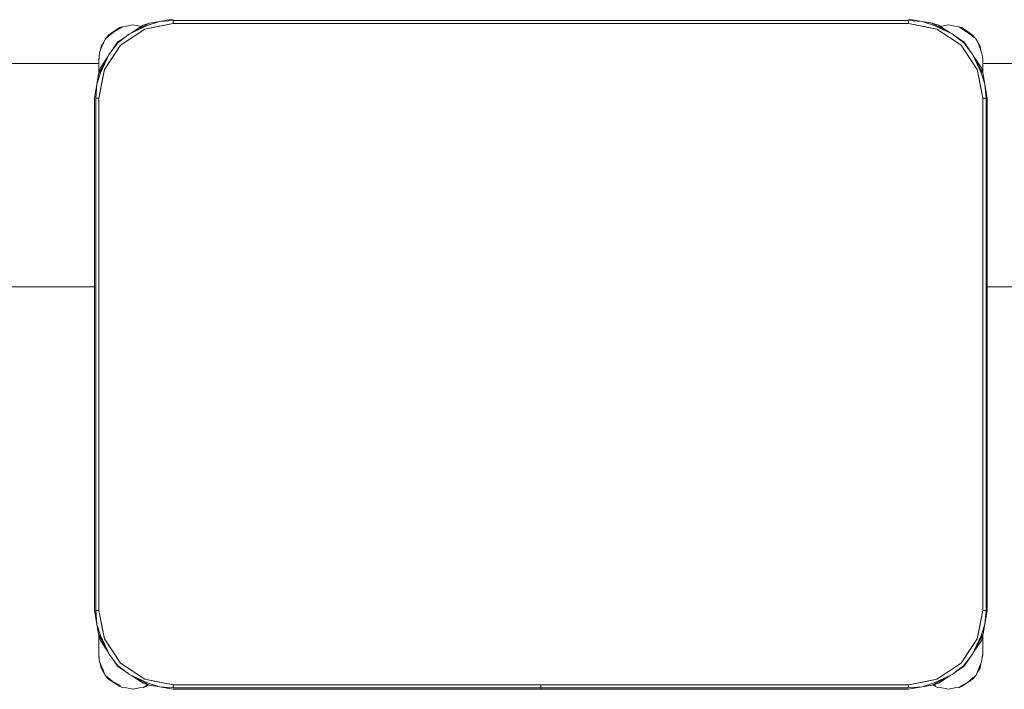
# Model space of a CAD drawing. Header units: millimetres. Extents: x 321 to 585, y -277 to 9.
# Tile 80 of 256: x 390.152 to 391.476, y -213.163 to -212.264. Entities that reach past the tile are written whole.
import ezdxf

# ---------------------------------------------------------------- set-up
doc = ezdxf.new("R2010")
doc.units = ezdxf.units.MM
doc.header["$MEASUREMENT"] = 0
doc.layers.add('IFC-Elemento de mobília-Contorno', color=152, linetype='Continuous', lineweight=5)
doc.layers.add('IFC-Viga-Contorno', color=66, linetype='Continuous', lineweight=5)

msp = doc.modelspace()

# ---------------------------------------------------------------- linework, layer by layer
at = {"layer": 'IFC-Elemento de mobília-Contorno', "color": 7, "lineweight": 5}
for p, q in [((390.2958, -212.2731), (390.3046, -212.2713)), ((390.3002, -212.2831), (390.327, -212.2689)), ((390.3002, -212.2831), (390.325, -212.2715)), ((390.3027, -212.2818), (390.3183, -212.2714)), ((390.3046, -212.2713), (390.3134, -212.2731)), ((390.3183, -212.2714), (390.327, -212.2689)), ((390.3206, -212.277), (390.3588, -212.2694)), ((390.325, -212.2715), (390.3405, -212.2666)), ((390.327, -212.2689), (390.3405, -212.2666)), ((390.3354, -212.274), (390.3588, -212.2694)), ((390.3405, -212.2666), (390.3588, -212.2634)), ((390.3405, -212.2666), (390.3588, -212.2651)), ((390.3588, -212.2651), (391.3468, -212.2651)), ((390.3588, -212.2694), (390.3588, -212.2651)), ((390.3588, -212.2694), (390.3588, -212.2672)), ((390.3588, -212.2694), (391.3468, -212.2694)), ((391.3468, -212.2634), (391.3652, -212.2666)), ((391.3468, -212.2651), (391.3652, -212.2666)), ((391.3468, -212.2694), (391.3468, -212.2651)), ((391.3468, -212.2694), (391.3468, -212.2672)), ((391.3468, -212.2694), (391.3702, -212.274)), ((391.3468, -212.2694), (391.3851, -212.277)), ((391.3652, -212.2666), (391.3806, -212.2715)), ((391.3652, -212.2666), (391.3786, -212.2689)), ((391.3786, -212.2689), (391.3874, -212.2714)), ((391.3786, -212.2689), (391.3811, -212.2702)), ((391.3806, -212.2715), (391.4054, -212.2831)), ((391.3811, -212.2702), (391.4054, -212.2831)), ((391.3874, -212.2714), (391.403, -212.2818)), ((391.3918, -212.2731), (391.4006, -212.2713)), ((391.4006, -212.2713), (391.4094, -212.2731)), ((390.2674, -212.2903), (390.272, -212.2848)), ((390.2674, -212.2903), (390.272, -212.2862)), ((390.272, -212.2848), (390.2795, -212.2798)), ((390.272, -212.2862), (390.2797, -212.2802)), ((390.2795, -212.2798), (390.287, -212.2748)), ((390.2797, -212.2802), (390.2904, -212.2736)), ((390.2847, -212.2947), (390.3002, -212.2831)), ((390.287, -212.2748), (390.2904, -212.2736)), ((390.2881, -212.2986), (390.3206, -212.277)), ((390.2904, -212.2736), (390.2958, -212.2731)), ((390.3043, -212.2878), (390.3206, -212.277)), ((390.3134, -212.2731), (390.3155, -212.2733)), ((390.3206, -212.277), (390.3354, -212.274)), ((391.3702, -212.274), (391.3851, -212.277)), ((391.3851, -212.277), (391.4175, -212.2986)), ((391.3901, -212.2732), (391.3918, -212.2731)), ((391.4054, -212.2831), (391.4215, -212.2953)), ((391.4054, -212.2831), (391.4095, -212.2862)), ((391.4094, -212.2731), (391.4148, -212.2736)), ((391.4094, -212.2861), (391.4218, -212.2944)), ((391.4148, -212.2736), (391.4215, -212.2781)), ((391.4148, -212.2736), (391.4182, -212.2748)), ((391.4182, -212.2748), (391.4256, -212.2798)), ((391.4215, -212.2781), (391.4335, -212.2862)), ((391.4256, -212.2798), (391.4331, -212.2848)), ((391.4331, -212.2848), (391.4378, -212.2903)), ((391.4335, -212.2862), (391.4378, -212.2903)), ((390.2598, -212.3079), (390.2643, -212.2973)), ((390.2621, -212.2997), (390.2654, -212.2947)), ((390.2643, -212.2973), (390.2674, -212.2903)), ((390.2664, -212.3311), (390.2881, -212.2986)), ((390.2726, -212.3107), (390.2847, -212.2947)), ((390.2755, -212.3069), (390.2839, -212.2944)), ((390.2773, -212.3149), (390.2881, -212.2986)), ((390.2839, -212.2944), (390.2959, -212.2864)), ((390.2881, -212.2986), (390.3043, -212.2878)), ((391.4175, -212.2986), (391.4392, -212.3311)), ((391.4175, -212.2986), (391.4284, -212.3149)), ((391.4215, -212.2953), (391.433, -212.3107)), ((391.4218, -212.2944), (391.4298, -212.3064)), ((391.4378, -212.2903), (391.4416, -212.298)), ((391.4378, -212.2903), (391.4431, -212.2997)), ((391.4416, -212.298), (391.4456, -212.309)), ((390.2583, -212.3376), (390.2726, -212.3107)), ((390.2586, -212.3197), (390.2598, -212.3079)), ((390.261, -212.3051), (390.2621, -212.2997)), ((390.261, -212.3355), (390.2726, -212.3107)), ((390.2726, -212.3107), (390.2756, -212.3067)), ((391.433, -212.3107), (391.4447, -212.3355)), ((391.433, -212.3107), (391.446, -212.3351)), ((391.4431, -212.2997), (391.4441, -212.305)), ((391.4456, -212.309), (391.4466, -212.3173)), ((390.2586, -212.3173), (390.2591, -212.3146)), ((390.2586, -212.3173), (390.2589, -212.3162)), ((390.2586, -212.3173), (390.2589, -212.3162)), ((390.2586, -212.3273), (390.2586, -212.3173)), ((390.2586, -212.3221), (390.2586, -212.3197)), ((390.2586, -212.3247), (390.2586, -212.3221)), ((390.2586, -212.3273), (390.2586, -212.3247)), ((390.2609, -212.3288), (390.2713, -212.3132)), ((390.2664, -212.3311), (390.2773, -212.3149)), ((391.4284, -212.3149), (391.4392, -212.3311)), ((391.4343, -212.3132), (391.4448, -212.3288)), ((391.4466, -212.3273), (391.4466, -212.3173)), ((391.4466, -212.335), (391.4466, -212.3173)), ((391.4466, -212.3223), (391.4466, -212.3198)), ((391.4466, -212.3248), (391.4466, -212.3223)), ((391.4466, -212.3273), (391.4466, -212.3248)), ((390.2561, -212.351), (390.261, -212.3355)), ((390.2561, -212.351), (390.2583, -212.3376)), ((390.2583, -212.3376), (390.2609, -212.3288)), ((390.2583, -212.3376), (390.2586, -212.3371)), ((390.2586, -212.3367), (390.2586, -212.3273)), ((390.2586, -212.3367), (390.2586, -212.3333)), ((390.2588, -212.3694), (390.2664, -212.3311)), ((390.2635, -212.346), (390.2664, -212.3311)), ((391.4392, -212.3311), (391.4422, -212.346)), ((391.4392, -212.3311), (391.4468, -212.3694)), ((391.4447, -212.3355), (391.4496, -212.351)), ((391.4448, -212.3288), (391.4473, -212.3376)), ((391.446, -212.3351), (391.4473, -212.3376)), ((391.4466, -212.335), (391.4466, -212.3273)), ((391.4466, -212.335), (391.4466, -212.3333)), ((391.4473, -212.3376), (391.4496, -212.351)), ((390.2528, -212.3694), (390.2561, -212.351)), ((390.2546, -212.3694), (390.2561, -212.351)), ((390.2588, -212.3694), (390.2635, -212.346)), ((391.4422, -212.346), (391.4468, -212.3694)), ((391.4496, -212.351), (391.4511, -212.3694)), ((391.4496, -212.351), (391.4528, -212.3694)), ((390.2528, -213.0574), (390.2528, -212.3694)), ((390.2546, -213.0574), (390.2546, -212.3694)), ((390.2546, -212.3694), (390.2588, -212.3694)), ((390.2567, -212.3694), (390.2588, -212.3694)), ((390.2588, -213.0574), (390.2588, -212.3694)), ((391.4468, -212.3694), (391.4489, -212.3694)), ((391.4468, -213.0574), (391.4468, -212.3694)), ((391.4468, -212.3694), (391.4511, -212.3694)), ((391.4511, -213.0574), (391.4511, -212.3694)), ((391.4528, -213.0574), (391.4528, -212.3694)), ((390.2528, -213.0574), (390.2561, -213.0757)), ((390.2546, -213.0574), (390.2561, -213.0757)), ((390.2546, -213.0574), (390.2588, -213.0574)), ((390.2567, -213.0574), (390.2588, -213.0574)), ((390.2588, -213.0574), (390.2664, -213.0956)), ((390.2588, -213.0574), (390.2635, -213.0807)), ((391.4392, -213.0956), (391.4468, -213.0574)), ((391.4422, -213.0807), (391.4468, -213.0574)), ((391.4468, -213.0574), (391.4511, -213.0574)), ((391.4468, -213.0574), (391.4489, -213.0574)), ((391.4496, -213.0757), (391.4511, -213.0574)), ((391.4496, -213.0757), (391.4528, -213.0574)), ((390.2561, -213.0757), (390.261, -213.0912)), ((390.2561, -213.0757), (390.2583, -213.0891)), ((391.4447, -213.0912), (391.4496, -213.0757)), ((391.4473, -213.0891), (391.4496, -213.0757)), ((390.2583, -213.0891), (390.2609, -213.0979)), ((390.2583, -213.0891), (390.2726, -213.116)), ((390.2586, -213.1074), (390.2586, -213.09)), ((390.2586, -213.0949), (390.2586, -213.09)), ((390.261, -213.0912), (390.2726, -213.116)), ((390.2635, -213.0807), (390.2664, -213.0956)), ((391.433, -213.116), (391.4473, -213.0891)), ((391.433, -213.116), (391.4447, -213.0912)), ((391.4392, -213.0956), (391.4422, -213.0807)), ((391.4448, -213.0979), (391.4473, -213.0891)), ((391.4466, -213.1173), (391.4466, -213.0917)), ((391.4466, -213.1074), (391.4466, -213.0917)), ((391.4466, -213.0949), (391.4466, -213.0917)), ((390.2586, -213.1012), (390.2586, -213.0949)), ((390.2609, -213.0979), (390.2713, -213.1135)), ((390.2664, -213.0956), (390.2773, -213.1118)), ((390.2664, -213.0956), (390.2881, -213.1281)), ((391.4175, -213.1281), (391.4392, -213.0956)), ((391.4284, -213.1118), (391.4392, -213.0956)), ((391.4343, -213.1135), (391.4448, -213.0979)), ((391.4466, -213.1012), (391.4466, -213.0949)), ((390.2586, -213.1173), (390.2586, -213.1074)), ((390.2586, -213.11), (390.2586, -213.1074)), ((390.2586, -213.1125), (390.2586, -213.11)), ((390.2586, -213.1149), (390.2586, -213.1125)), ((390.2586, -213.1149), (390.259, -213.1187)), ((390.2586, -213.1173), (390.2593, -213.1208)), ((390.2586, -213.1173), (390.259, -213.1187)), ((390.2586, -213.1173), (390.259, -213.1187)), ((390.259, -213.1187), (390.2599, -213.1267)), ((390.2726, -213.116), (390.2841, -213.1315)), ((390.2773, -213.1118), (390.2881, -213.1281)), ((391.4175, -213.1281), (391.4284, -213.1118)), ((391.4209, -213.132), (391.433, -213.116)), ((391.4218, -213.1323), (391.4301, -213.1198)), ((391.43, -213.12), (391.433, -213.116)), ((391.4452, -213.1267), (391.4466, -213.1149)), ((391.4459, -213.1208), (391.4466, -213.1173)), ((391.4461, -213.1187), (391.4466, -213.1173)), ((391.4461, -213.1187), (391.4466, -213.1173)), ((391.4466, -213.1173), (391.4466, -213.1074)), ((391.4466, -213.11), (391.4466, -213.1074)), ((391.4466, -213.1125), (391.4466, -213.11)), ((391.4466, -213.1149), (391.4466, -213.1125)), ((390.2599, -213.1267), (390.2643, -213.1364)), ((390.2608, -213.1287), (390.2621, -213.1349)), ((390.2758, -213.1203), (390.2839, -213.1323)), ((390.2839, -213.1323), (390.2963, -213.1406)), ((390.2841, -213.1315), (390.3002, -213.1436)), ((390.2881, -213.1281), (390.3206, -213.1497)), ((390.2881, -213.1281), (390.3043, -213.1389)), ((391.3851, -213.1497), (391.4175, -213.1281)), ((391.4054, -213.1436), (391.4209, -213.132)), ((391.4098, -213.1403), (391.4218, -213.1323)), ((391.4409, -213.1364), (391.4452, -213.1267)), ((391.4431, -213.1349), (391.4443, -213.1286)), ((390.2621, -213.1349), (390.2674, -213.1444)), ((390.2643, -213.1364), (390.2674, -213.1444)), ((390.2674, -213.1444), (390.272, -213.1499)), ((390.2674, -213.1444), (390.2765, -213.1526)), ((390.2962, -213.1405), (390.3002, -213.1436)), ((390.3002, -213.1436), (390.325, -213.1552)), ((390.3002, -213.1436), (390.327, -213.1578)), ((390.3027, -213.1449), (390.3183, -213.1553)), ((390.3043, -213.1389), (390.3206, -213.1497)), ((391.3786, -213.1578), (391.4054, -213.1436)), ((391.3806, -213.1552), (391.4054, -213.1436)), ((391.3874, -213.1553), (391.403, -213.1449)), ((391.4331, -213.1499), (391.4378, -213.1444)), ((391.4331, -213.1484), (391.4378, -213.1444)), ((391.4378, -213.1444), (391.4409, -213.1364)), ((391.4392, -213.1408), (391.4431, -213.1349)), ((390.272, -213.1499), (390.2795, -213.1549)), ((390.2765, -213.1526), (390.2877, -213.1582)), ((390.2795, -213.1549), (390.287, -213.1598)), ((390.3183, -213.1553), (390.327, -213.1578)), ((390.3188, -213.1611), (390.3233, -213.158)), ((390.3206, -213.1497), (390.3588, -213.1574)), ((390.3206, -213.1497), (390.3354, -213.1527)), ((390.3222, -213.1598), (390.3257, -213.1575)), ((390.3233, -213.158), (390.3248, -213.1572)), ((390.325, -213.1552), (390.3405, -213.1601)), ((390.326, -213.1573), (390.327, -213.1578)), ((390.327, -213.1578), (390.3405, -213.1601)), ((390.3354, -213.1527), (390.3588, -213.1574)), ((390.3588, -213.1616), (390.3588, -213.1574)), ((390.3588, -213.1595), (390.3588, -213.1574)), ((390.3588, -213.1574), (391.3468, -213.1574)), ((390.8527, -213.1596), (390.8527, -213.1574)), ((390.8529, -213.1596), (390.8529, -213.1574)), ((391.3468, -213.1574), (391.3851, -213.1497)), ((391.3468, -213.1574), (391.3702, -213.1527)), ((391.3468, -213.1595), (391.3468, -213.1574)), ((391.3468, -213.1616), (391.3468, -213.1574)), ((391.3652, -213.1601), (391.3806, -213.1552)), ((391.3652, -213.1601), (391.3786, -213.1578)), ((391.3702, -213.1527), (391.3851, -213.1497)), ((391.3786, -213.1578), (391.3874, -213.1553)), ((391.3796, -213.1576), (391.383, -213.1598)), ((391.3814, -213.157), (391.3837, -213.1582)), ((391.4148, -213.1611), (391.4193, -213.158)), ((391.4182, -213.1598), (391.4256, -213.1549)), ((391.4193, -213.158), (391.4264, -213.1543)), ((391.4256, -213.1549), (391.4331, -213.1499)), ((391.4264, -213.1543), (391.4331, -213.1484)), ((390.287, -213.1598), (390.2904, -213.1611)), ((390.2904, -213.1611), (390.2958, -213.1616)), ((390.2958, -213.1616), (390.3046, -213.1633)), ((390.3046, -213.1633), (390.3134, -213.1616)), ((390.3134, -213.1616), (390.3188, -213.1611)), ((390.3188, -213.1611), (390.3222, -213.1598)), ((390.3405, -213.1601), (390.3588, -213.1616)), ((390.3405, -213.1601), (390.3588, -213.1634)), ((390.3588, -213.1616), (390.8527, -213.1616)), ((390.3588, -213.1634), (390.8527, -213.1634)), ((390.8527, -213.1616), (390.8527, -213.1596)), ((390.8527, -213.1629), (390.8527, -213.1616)), ((390.8527, -213.1634), (390.8527, -213.1629)), ((390.8529, -213.1616), (390.8529, -213.1596)), ((390.8529, -213.1616), (391.3468, -213.1616)), ((390.8529, -213.1629), (390.8529, -213.1616)), ((390.8529, -213.1634), (390.8529, -213.1629)), ((390.8529, -213.1634), (391.3468, -213.1634)), ((391.3468, -213.1616), (391.3652, -213.1601)), ((391.3468, -213.1634), (391.3652, -213.1601)), ((391.383, -213.1598), (391.3864, -213.1611)), ((391.3864, -213.1611), (391.3918, -213.1616)), ((391.3918, -213.1616), (391.4006, -213.1633)), ((391.4006, -213.1633), (391.4094, -213.1616)), ((391.4094, -213.1616), (391.4148, -213.1611)), ((391.4148, -213.1611), (391.4182, -213.1598))]:
    msp.add_line(p, q, dxfattribs=at)
at = {"layer": 'IFC-Viga-Contorno', "color": 7, "lineweight": 5}
for p, q in [((388.9902, -212.3229), (390.2586, -212.3229)), ((391.4466, -212.3229), (391.5043, -212.3229)), ((388.9964, -212.6229), (390.2528, -212.6229)), ((391.4528, -212.6229), (391.4985, -212.6229))]:
    msp.add_line(p, q, dxfattribs=at)

doc.saveas('drawing.dxf')
